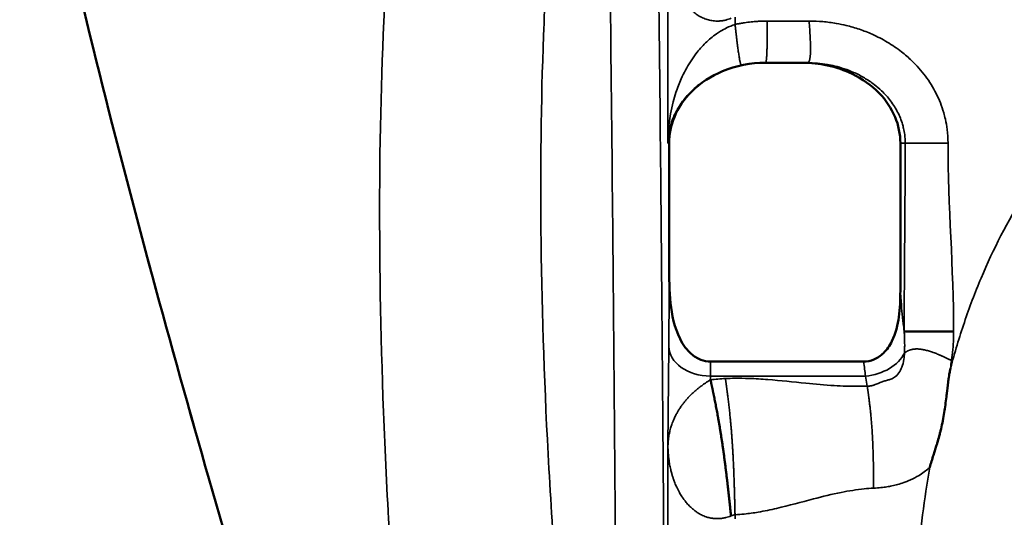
# Model space of a CAD drawing. Header units: millimetres. Extents: x -881 to 1078, y 520 to 1956.
# Tile 5 of 31: x -878 to -571, y 734 to 889. Entities that reach past the tile are written whole.
import ezdxf

# ---------------------------------------------------------------- set-up
doc = ezdxf.new("R2010")
doc.units = ezdxf.units.MM
doc.layers.add('Visible (ANSI)', color=7, linetype='Continuous', lineweight=50)
doc.layers.add('Visible Narrow (ANSI)', color=7, linetype='Continuous', lineweight=35)

msp = doc.modelspace()

# ---------------------------------------------------------------- linework, layer by layer
at = {"layer": 'Visible (ANSI)'}
for p, q in [((-645.96, 875.396), (-632.872, 875.396)), ((-632.873, 875.396), (-632.872, 875.396)), ((-675.883, 812.68), (-675.883, 850.396)), ((-603.864, 850.396), (-603.864, 804.387)), ((-587.266, 791.736), (-602.651, 791.736)), ((-615.288, 782.331), (-662.971, 782.331))]:
    msp.add_line(p, q, dxfattribs=at)
for points, degree, knots in [([(-765.404, 563.709), (-774.836, 595.68), (-784.502, 627.582), (-818.864, 743.129), (-843.178, 826.983), (-868.58, 935.613), (-873.752, 959.415), (-878.237, 983.344)], 3, [0, 0, 0, 0, 10.0000444, 10.0000444, 36.1646071, 36.1646071, 43.4682268, 43.4682268, 43.4682268, 43.4682268]), ([(-675.883, 850.396), (-675.883, 853.177), (-675.327, 855.907), (-673.052, 861.452), (-671.212, 864.117), (-666.18, 869.152), (-662.838, 871.293), (-655.014, 874.529), (-650.443, 875.396), (-645.882, 875.396)], 3, [-4.3551952, -4.3551952, -4.3551952, -4.3551952, -3.5143704, -3.5143704, -2.5445067, -2.5445067, -1.3683114, -1.3683114, 0, 0, 0, 0]), ([(-634.326, 875.396), (-631.73, 875.396), (-629.131, 875.124), (-623.924, 874.002), (-621.318, 873.123), (-615.73, 870.421), (-612.844, 868.405), (-608.359, 863.753), (-606.665, 861.265), (-604.434, 855.93), (-603.864, 853.19), (-603.864, 850.396)], 3, [-4.360593, -4.360593, -4.360593, -4.360593, -3.5863006, -3.5863006, -2.772028, -2.772028, -1.7336119, -1.7336119, -0.8383055, -0.8383055, 0, 0, 0, 0]), ([(-607.365, 568.08), (-605.908, 570.988), (-604.539, 573.923), (-601.931, 579.833), (-600.691, 582.808), (-598.302, 588.785), (-597.149, 591.786), (-594.916, 597.811), (-593.838, 600.835), (-588.636, 616.013), (-585.083, 628.343), (-580.633, 647.106), (-579.296, 653.406), (-577.503, 662.92), (-576.941, 666.102), (-575.885, 672.487), (-575.393, 675.686), (-573.082, 691.703), (-571.687, 704.59), (-569.348, 723.882), (-568.528, 730.306), (-566.648, 743.114), (-565.589, 749.499), (-563.065, 762.202), (-561.601, 768.521), (-558.963, 777.927), (-558.008, 781.057), (-555.946, 787.227), (-554.839, 790.273), (-551.268, 799.282), (-548.551, 805.117), (-542.352, 816.394), (-538.87, 821.836), (-533.994, 828.371), (-532.991, 829.667), (-530.94, 832.221), (-529.895, 833.478), (-526.697, 837.186), (-524.484, 839.576), (-519.906, 844.201), (-517.539, 846.436), (-513.88, 849.676), (-512.023, 851.268), (-509.809, 853.078), (-508.691, 853.971), (-508.129, 854.415), (-507.887, 854.605), (-507.726, 854.731), (-507.644, 854.795), (-507.565, 854.857)], 3, [0, 0, 0, 0, 0.00962264, 0.00962264, 0.01924529, 0.01924529, 0.02886793, 0.02886793, 0.03849057, 0.03849057, 0.07698114, 0.07698114, 0.09622643, 0.09622643, 0.10584907, 0.10584907, 0.11547171, 0.11547171, 0.15396229, 0.15396229, 0.17320757, 0.17320757, 0.19245286, 0.19245286, 0.21169814, 0.21169814, 0.22132079, 0.22132079, 0.23094343, 0.23094343, 0.25018871, 0.25018871, 0.269434, 0.269434, 0.27424532, 0.27424532, 0.27905664, 0.27905664, 0.28867929, 0.28867929, 0.29830193, 0.29830193, 0.30311325, 0.30551891, 0.30672174, 0.30732316, 0.30762386, 0.30762386, 0.30792457, 0.30792457, 0.30792457, 0.30792457]), ([(-662.971, 782.332), (-664.024, 782.332), (-665.056, 782.534), (-667.15, 783.348), (-668.16, 783.993), (-670.305, 785.877), (-671.489, 787.38), (-674.28, 792.885), (-675.051, 796.981), (-675.825, 804.252), (-675.883, 808.264), (-675.883, 812.68)], 3, [-4.2770196, -4.2770196, -4.2770196, -4.2770196, -3.8202725, -3.8202725, -3.3040304, -3.3040304, -2.5868043, -2.5868043, -1.3247611, -1.3247611, 0, 0, 0, 0]), ([(-603.864, 804.387), (-603.864, 801.699), (-603.963, 798.879), (-604.676, 793.843), (-605.287, 791.125), (-607.192, 787.291), (-608.063, 786.004), (-610.02, 784.111), (-611.001, 783.433), (-613.115, 782.55), (-614.188, 782.332), (-615.288, 782.332)], 3, [-2.8977935, -2.8977935, -2.8977935, -2.8977935, -1.9627002, -1.9627002, -1.1443576, -1.1443576, -0.6867856, -0.6867856, -0.3299782, -0.3299782, 0, 0, 0, 0]), ([(-594.721, 749.406), (-594.343, 750.675), (-593.941, 751.933), (-593.545, 753.189), (-593.404, 753.637), (-593.263, 754.085), (-593.122, 754.532), (-592.967, 755.026), (-592.813, 755.52), (-592.66, 756.016), (-592.562, 756.331), (-592.465, 756.648), (-592.37, 756.962), (-592.151, 757.685), (-591.943, 758.411), (-591.745, 759.142), (-591.641, 759.524), (-591.54, 759.908), (-591.442, 760.294), (-591.402, 760.455), (-591.361, 760.618), (-591.321, 760.778), (-591.123, 761.584), (-590.941, 762.389), (-590.773, 763.201), (-590.741, 763.358), (-590.709, 763.516), (-590.677, 763.673), (-590.645, 763.835), (-590.613, 763.998), (-590.582, 764.16), (-590.566, 764.241), (-590.55, 764.323), (-590.535, 764.404), (-590.52, 764.486), (-590.504, 764.569), (-590.489, 764.649), (-590.342, 765.446), (-590.208, 766.243), (-590.085, 767.045), (-589.838, 768.657), (-589.639, 770.292), (-589.445, 771.977), (-589.44, 772.016), (-589.436, 772.054), (-589.431, 772.093), (-589.426, 772.138), (-589.421, 772.184), (-589.416, 772.23), (-589.411, 772.272), (-589.406, 772.314), (-589.401, 772.357), (-589.399, 772.378), (-589.396, 772.399), (-589.394, 772.42), (-589.393, 772.431), (-589.392, 772.441), (-589.39, 772.452), (-589.389, 772.462), (-589.388, 772.475), (-589.387, 772.483), (-589.272, 773.482), (-589.148, 774.606), (-588.984, 775.865), (-588.981, 775.885), (-588.978, 775.905), (-588.976, 775.925), (-588.966, 775.995), (-588.957, 776.066), (-588.948, 776.137), (-588.941, 776.182), (-588.935, 776.228), (-588.929, 776.274), (-588.926, 776.297), (-588.923, 776.32), (-588.92, 776.343), (-588.918, 776.355), (-588.916, 776.366), (-588.915, 776.378), (-588.914, 776.386), (-588.912, 776.395), (-588.911, 776.404), (-588.91, 776.414), (-588.91, 776.416), (-588.909, 776.42), (-588.88, 776.633), (-588.811, 777.152), (-588.672, 777.987), (-588.662, 778.047), (-588.652, 778.109), (-588.641, 778.173), (-588.635, 778.205), (-588.63, 778.237), (-588.624, 778.27), (-588.621, 778.286), (-588.618, 778.303), (-588.616, 778.319), (-588.613, 778.336), (-588.61, 778.351), (-588.607, 778.369), (-588.555, 778.663), (-588.515, 778.876), (-588.489, 779.005), (-588.477, 779.07), (-588.468, 779.113), (-588.463, 779.137), (-588.463, 779.141), (-588.462, 779.144), (-588.461, 779.147), (-588.461, 779.148), (-588.459, 779.158), (-588.458, 779.166), (-588.452, 779.195), (-588.446, 779.224), (-588.44, 779.252), (-588.428, 779.309), (-588.417, 779.364), (-588.405, 779.417), (-588.372, 779.576), (-588.341, 779.718), (-588.313, 779.841), (-588.268, 780.046), (-588.231, 780.203), (-588.207, 780.313)], 3, [0, 0, 0, 0, 0.125, 0.125, 0.125, 0.169572, 0.169572, 0.169572, 0.21875, 0.21875, 0.21875, 0.25, 0.25, 0.25, 0.3218523, 0.3218523, 0.3218523, 0.359375, 0.359375, 0.359375, 0.375, 0.375, 0.375, 0.453523, 0.453523, 0.453523, 0.46875, 0.46875, 0.46875, 0.484375, 0.484375, 0.484375, 0.4921875, 0.4921875, 0.4921875, 0.5, 0.5, 0.5, 0.5778862, 0.5778862, 0.5778862, 0.734375, 0.734375, 0.734375, 0.7379478, 0.7379478, 0.7379478, 0.7421875, 0.7421875, 0.7421875, 0.7460938, 0.7460938, 0.7460938, 0.7480469, 0.7480469, 0.7480469, 0.7490234, 0.7490234, 0.7490234, 0.75, 0.75, 0.75, 0.859375, 0.859375, 0.859375, 0.8611215, 0.8611215, 0.8611215, 0.8671875, 0.8671875, 0.8671875, 0.8710938, 0.8710938, 0.8710938, 0.8730469, 0.8730469, 0.8730469, 0.8740234, 0.8740234, 0.8740234, 0.8747559, 0.8747559, 0.8747559, 0.8756142, 0.8756142, 0.8756142, 0.9296875, 0.9296875, 0.9296875, 0.9335938, 0.9335938, 0.9335938, 0.9355469, 0.9355469, 0.9355469, 0.9365234, 0.9365234, 0.9365234, 0.9375, 0.9375, 0.9375, 0.953125, 0.953125, 0.953125, 0.9609375, 0.9609375, 0.9609375, 0.9624023, 0.9624023, 0.9624023, 0.9628906, 0.9628906, 0.9628906, 0.9648438, 0.9648438, 0.9648438, 0.96875, 0.96875, 0.96875, 0.9805227, 0.9805227, 0.9805227, 1, 1, 1, 1]), ([(-656.614, 734.247), (-657.092, 738.755), (-657.57, 743.283), (-658.745, 753.505), (-660.105, 762.529), (-661.65, 770.346), (-662.331, 773.513), (-663.009, 776.674)], 5, [0, 0, 0, 0, 0, 0, 0.5, 0.5, 1, 1, 1, 1, 1, 1])]:
    msp.add_open_spline(points, degree=degree, knots=knots, dxfattribs=at)
at = {"layer": 'Visible Narrow (ANSI)'}
for p, q in [((-676.268, 911.03), (-676.268, 850.396)), ((-655.368, 887.35), (-655.368, 889.612)), ((-632.262, 888.396), (-645.328, 888.396)), ((-675.883, 850.396), (-676.268, 850.396)), ((-602.347, 850.396), (-603.864, 850.396)), ((-589.01, 850.396), (-602.347, 850.396)), ((-676.268, 756.03), (-675.998, 787.015)), ((-662.999, 777.822), (-663.009, 776.674)), ((-614.725, 777.822), (-662.999, 777.822)), ((-614.176, 774.71), (-614.725, 777.822)), ((-676.268, 756.03), (-676.268, 695.396)), ((-655.368, 733.396), (-655.368, 734.612))]:
    msp.add_line(p, q, dxfattribs=at)
for centre, major_axis, ratio, start_param, end_param in [((-662.999, 787.015), (-13, 0.113), 0.7070933, 0.0123413, 1.576967), ((-614.725, 787.015), (-12.803, -2.257), 0.7016738, 1.4476979, 2.6755851), ((-653.896, 690.386), (6.787, -86.504), 0.9721269, 3.1140376, 3.1692774), ((-654.269, 652.707), (0, 82.007), 0.268281, 0.0499529, 0.1067744)]:
    msp.add_ellipse(centre, major_axis=major_axis, ratio=ratio, start_param=start_param, end_param=end_param, dxfattribs=at)
for points, degree, knots in [([(-765.37, 563.719), (-767.935, 572.406), (-770.523, 581.086), (-775.711, 598.442), (-778.312, 607.117), (-786.112, 633.146), (-791.307, 650.5), (-806.766, 702.6), (-816.91, 737.381), (-831.579, 789.705), (-836.378, 807.172), (-845.728, 842.175), (-850.279, 859.709), (-859.038, 894.854), (-863.247, 912.467), (-869.193, 938.97), (-871.113, 947.819), (-874.799, 965.553), (-876.567, 974.437), (-878.236, 983.344)], 3, [0, 0, 0, 0, 0.02717229, 0.02717229, 0.05434457, 0.05434457, 0.10868915, 0.10868915, 0.21737829, 0.21737829, 0.27172286, 0.27172286, 0.32606744, 0.32606744, 0.38041201, 0.38041201, 0.4075843, 0.4075843, 0.43475658, 0.43475658, 0.43475658, 0.43475658]), ([(-677.269, 681.796), (-677.461, 711.016), (-677.666, 739.217), (-677.881, 766.279), (-678.096, 793.341), (-678.322, 819.265), (-678.558, 843.939), (-678.794, 868.613), (-679.04, 892.038), (-679.295, 914.114), (-679.55, 936.191), (-679.814, 956.918), (-680.086, 976.209)], 3, [3.78835799, 3.78835799, 3.78835799, 3.78835799, 3.88064295, 3.88064295, 3.88064295, 3.97292792, 3.97292792, 3.97292792, 4.06521288, 4.06521288, 4.06521288, 4.15749784, 4.15749784, 4.15749784, 4.15749784]), ([(-695.085, 963.459), (-694.813, 944.412), (-694.55, 923.946), (-694.04, 880.35), (-693.794, 857.22), (-693.322, 808.493), (-693.096, 782.897), (-692.665, 729.454), (-692.461, 701.609), (-692.268, 672.757)], 3, [2.12568747, 2.12568747, 2.12568747, 2.12568747, 2.21797243, 2.21797243, 2.31025739, 2.31025739, 2.40254235, 2.40254235, 2.49482732, 2.49482732, 2.49482732, 2.49482732]), ([(-758.541, 963.045), (-759.722, 953.845), (-760.764, 944.326), (-761.669, 934.492), (-762.121, 929.575), (-762.538, 924.579), (-762.922, 919.505), (-763.305, 914.431), (-763.653, 909.286), (-763.967, 904.075), (-765.22, 883.234), (-765.918, 861.325), (-766.071, 838.396), (-766.224, 815.468), (-765.832, 791.519), (-764.88, 766.582), (-764.404, 754.114), (-763.787, 741.398), (-763.025, 728.439), (-762.262, 715.48), (-761.354, 702.277), (-760.289, 688.834)], 3, [0, 0, 0, 0, 0.05162198, 0.05162198, 0.05162198, 0.07743296, 0.07743296, 0.07743296, 0.10324395, 0.10324395, 0.10324395, 0.2064879, 0.2064879, 0.2064879, 0.30973185, 0.30973185, 0.30973185, 0.36135383, 0.36135383, 0.36135383, 0.41297581, 0.41297581, 0.41297581, 0.41297581]), ([(-707.397, 672.757), (-708.704, 685.934), (-709.844, 698.866), (-711.818, 724.248), (-712.651, 736.698), (-714.721, 773.327), (-715.526, 796.79), (-716.07, 841.798), (-715.808, 863.345), (-714.836, 889.055), (-714.61, 894.137), (-714.092, 904.171), (-713.802, 909.117), (-712.838, 923.738), (-712.072, 933.198), (-711.184, 942.371)], 3, [0, 0, 0, 0, 0.04915572, 0.04915572, 0.09831145, 0.09831145, 0.19662289, 0.19662289, 0.29493434, 0.29493434, 0.3195122, 0.3195122, 0.34409006, 0.34409006, 0.39324578, 0.39324578, 0.39324578, 0.39324578]), ([(-676.268, 911.03), (-676.267, 910.87), (-676.262, 910.487), (-676.239, 909.733), (-676.187, 908.817), (-676.069, 907.483), (-675.875, 906.004), (-675.545, 904.235), (-675.196, 902.803), (-674.84, 901.591), (-674.514, 900.6), (-674.084, 899.445), (-673.484, 898.055), (-672.717, 896.557), (-671.807, 895.067), (-670.788, 893.675), (-669.674, 892.411), (-668.479, 891.298), (-667.19, 890.335), (-665.833, 889.551), (-664.418, 888.957), (-662.943, 888.56), (-661.574, 888.392), (-660.347, 888.394), (-659.291, 888.499), (-658.049, 888.744), (-657.154, 889.032), (-656.614, 889.247)], 3, [0, 0, 0, 0, 0.0125, 0.0291667, 0.0583333, 0.0833333, 0.1333333, 0.175, 0.225, 0.25, 0.275, 0.3083333, 0.35, 0.4, 0.45, 0.5, 0.55, 0.6, 0.65, 0.7, 0.75, 0.8, 0.85, 0.8833333, 0.9166667, 0.95, 1, 1, 1, 1]), ([(-655.368, 887.35), (-656.273, 887.046), (-657.814, 886.409), (-659.71, 885.365), (-661.342, 884.299), (-662.923, 883.092), (-664.575, 881.6), (-666.117, 879.978), (-667.721, 878.03), (-669.309, 875.759), (-670.827, 873.16), (-672.043, 870.669), (-673.018, 868.311), (-673.869, 865.911), (-674.72, 862.998), (-675.422, 859.788), (-675.874, 856.779), (-676.088, 854.619), (-676.199, 852.955), (-676.252, 851.679), (-676.266, 850.777), (-676.268, 850.396)], 3, [0, 0, 0, 0, 0.0666667, 0.1166667, 0.15, 0.2, 0.25, 0.3, 0.35, 0.4166667, 0.4833333, 0.55, 0.6, 0.65, 0.7166667, 0.8, 0.8666667, 0.9166667, 0.9416667, 0.975, 1, 1, 1, 1]), ([(-645.328, 888.396), (-645.553, 888.396), (-645.779, 888.394), (-646.004, 888.391), (-646.342, 888.387), (-646.679, 888.378), (-647.016, 888.367), (-647.466, 888.351), (-647.914, 888.33), (-648.363, 888.302), (-649.035, 888.26), (-649.706, 888.204), (-650.375, 888.134), (-651.044, 888.065), (-651.712, 887.981), (-652.379, 887.884), (-652.823, 887.819), (-653.267, 887.748), (-653.71, 887.67), (-654.042, 887.612), (-654.374, 887.55), (-654.705, 887.485), (-654.926, 887.442), (-655.147, 887.397), (-655.368, 887.35)], 3, [0, 0, 0, 0, 0.0666667, 0.0666667, 0.0666667, 0.1666667, 0.1666667, 0.1666667, 0.3, 0.3, 0.3, 0.5, 0.5, 0.5, 0.7, 0.7, 0.7, 0.8333333, 0.8333333, 0.8333333, 0.9333333, 0.9333333, 0.9333333, 1, 1, 1, 1]), ([(-653.332, 874.63), (-653.429, 874.614), (-653.527, 874.597), (-653.846, 875.477), (-654.296, 878.29), (-654.878, 883.039), (-655.123, 885.195), (-655.368, 887.35)], 5, [0, 0, 0, 0, 0, 0, 0.5, 0.5, 1, 1, 1, 1, 1, 1]), ([(-645.328, 888.396), (-645.328, 886.209), (-645.328, 884.023), (-645.373, 879.204), (-645.513, 876.328), (-645.747, 875.396), (-645.853, 875.396), (-645.96, 875.396)], 5, [0, 0, 0, 0, 0, 0, 0.5, 0.5, 1, 1, 1, 1, 1, 1]), ([(-632.262, 888.396), (-632.149, 886.715), (-632.035, 884.987), (-631.96, 883.31), (-631.872, 881.355), (-631.842, 879.545), (-631.903, 878.254), (-631.966, 876.904), (-632.131, 876.087), (-632.341, 875.711), (-632.504, 875.419), (-632.689, 875.396), (-632.872, 875.396)], 3, [0, 0, 0, 0, 0.2307935, 0.2307935, 0.2307935, 0.5, 0.5, 0.5, 0.7815841, 0.7815841, 0.7815841, 1, 1, 1, 1]), ([(-589.01, 850.396), (-589.01, 851.833), (-589.171, 854.318), (-589.722, 857.455), (-590.429, 860.203), (-591.36, 862.925), (-592.67, 865.842), (-594.226, 868.622), (-596.027, 871.271), (-598.063, 873.775), (-600.515, 876.329), (-603.73, 879.113), (-607.878, 881.94), (-612.271, 884.207), (-616.568, 885.889), (-620.347, 886.984), (-624.147, 887.773), (-627.998, 888.273), (-630.835, 888.396), (-632.262, 888.396)], 3, [0, 0, 0, 0, 0.0666667, 0.1166667, 0.15, 0.2, 0.25, 0.3, 0.35, 0.4, 0.45, 0.5166667, 0.6, 0.6833333, 0.75, 0.8166667, 0.8666667, 0.9333333, 1, 1, 1, 1]), ([(-525.557, 878.105), (-533.365, 871.944), (-540.627, 865.232), (-547.283, 857.911), (-548.947, 856.081), (-550.573, 854.213), (-552.16, 852.306), (-552.954, 851.352), (-553.738, 850.389), (-554.512, 849.416), (-555.287, 848.443), (-556.051, 847.461), (-556.801, 846.474), (-559.803, 842.525), (-562.607, 838.474), (-565.221, 834.327), (-570.449, 826.031), (-574.917, 817.347), (-578.714, 808.318), (-580.613, 803.804), (-582.344, 799.205), (-583.923, 794.527), (-584.712, 792.188), (-585.464, 789.827), (-586.179, 787.453), (-586.893, 785.079), (-587.568, 782.699), (-588.207, 780.313)], 3, [0, 0, 0, 0, 0.02965366, 0.02965366, 0.02965366, 0.03706707, 0.03706707, 0.03706707, 0.04077378, 0.04077378, 0.04077378, 0.04448049, 0.04448049, 0.04448049, 0.05930732, 0.05930732, 0.05930732, 0.08896098, 0.08896098, 0.08896098, 0.10378781, 0.10378781, 0.10378781, 0.11120122, 0.11120122, 0.11120122, 0.11861464, 0.11861464, 0.11861464, 0.11861464]), ([(-676.268, 850.396), (-676.265, 850.63), (-676.248, 851.186), (-676.192, 851.972), (-676.078, 852.998), (-675.86, 854.333), (-675.403, 856.202), (-674.693, 858.214), (-673.825, 860.063), (-672.949, 861.603), (-671.936, 863.134), (-670.658, 864.772), (-669.038, 866.508), (-667.318, 868.049), (-665.557, 869.391), (-663.845, 870.52), (-661.993, 871.57), (-660.202, 872.428), (-658.341, 873.192), (-656.165, 873.945), (-654.382, 874.409), (-653.332, 874.63)], 3, [0, 0, 0, 0, 0.025, 0.0583333, 0.0833333, 0.1333333, 0.2, 0.2833333, 0.35, 0.4, 0.45, 0.5166667, 0.5833333, 0.65, 0.7, 0.75, 0.8, 0.85, 0.8833333, 0.9333333, 1, 1, 1, 1]), ([(-653.332, 874.63), (-653.171, 874.664), (-652.767, 874.747), (-652.038, 874.882), (-650.982, 875.051), (-649.674, 875.214), (-648.359, 875.323), (-647.285, 875.375), (-646.54, 875.393), (-646.126, 875.396), (-645.96, 875.396)], 3, [0, 0, 0, 0, 0.0666667, 0.1666667, 0.3, 0.5, 0.7, 0.8333333, 0.9333333, 1, 1, 1, 1]), ([(-632.872, 875.396), (-631.812, 875.396), (-630.76, 875.351), (-629.716, 875.261), (-628.672, 875.172), (-627.635, 875.039), (-626.61, 874.862), (-625.84, 874.73), (-625.077, 874.573), (-624.317, 874.39), (-623.304, 874.147), (-622.298, 873.858), (-621.315, 873.528), (-620.332, 873.197), (-619.373, 872.826), (-618.441, 872.415), (-617.276, 871.902), (-616.153, 871.328), (-615.072, 870.69), (-613.99, 870.052), (-612.949, 869.35), (-611.974, 868.599), (-611.194, 867.998), (-610.455, 867.366), (-609.758, 866.704), (-609.236, 866.208), (-608.737, 865.694), (-608.26, 865.162), (-607.783, 864.629), (-607.33, 864.078), (-606.905, 863.515), (-606.48, 862.952), (-606.084, 862.378), (-605.717, 861.793), (-605.35, 861.208), (-605.013, 860.613), (-604.703, 860.008), (-604.394, 859.402), (-604.114, 858.785), (-603.862, 858.157), (-603.611, 857.529), (-603.389, 856.889), (-603.199, 856.248), (-603.073, 855.821), (-602.961, 855.393), (-602.863, 854.964), (-602.717, 854.321), (-602.601, 853.674), (-602.517, 853.023), (-602.404, 852.155), (-602.347, 851.281), (-602.347, 850.396)], 3, [0, 0, 0, 0, 0.0666667, 0.0666667, 0.0666667, 0.1333333, 0.1333333, 0.1333333, 0.1833333, 0.1833333, 0.1833333, 0.25, 0.25, 0.25, 0.3166667, 0.3166667, 0.3166667, 0.4, 0.4, 0.4, 0.4833333, 0.4833333, 0.4833333, 0.55, 0.55, 0.55, 0.6, 0.6, 0.6, 0.65, 0.65, 0.65, 0.7, 0.7, 0.7, 0.75, 0.75, 0.75, 0.8, 0.8, 0.8, 0.85, 0.85, 0.85, 0.8833333, 0.8833333, 0.8833333, 0.9333333, 0.9333333, 0.9333333, 1, 1, 1, 1]), ([(-675.998, 787.015), (-675.979, 789.19), (-675.962, 791.579), (-675.947, 794.137), (-675.932, 796.695), (-675.919, 799.421), (-675.909, 802.263), (-675.899, 805.105), (-675.891, 808.063), (-675.886, 811.08), (-675.885, 811.611), (-675.884, 812.145), (-675.883, 812.68)], 3, [2.35619449, 2.35619449, 2.35619449, 2.35619449, 2.55254403, 2.55254403, 2.55254403, 2.74889357, 2.74889357, 2.74889357, 2.94524311, 2.94524311, 2.94524311, 2.97985701, 2.97985701, 2.97985701, 2.97985701]), ([(-603.864, 804.387), (-603.818, 803.672), (-603.77, 802.964), (-603.719, 802.263), (-603.51, 799.402), (-603.252, 796.67), (-602.953, 794.137), (-602.856, 793.315), (-602.755, 792.515), (-602.651, 791.736)], 3, [0.3440792, 0.3440792, 0.3440792, 0.3440792, 0.39214086, 0.39214086, 0.39214086, 0.58823512, 0.58823512, 0.58823512, 0.65183619, 0.65183619, 0.65183619, 0.65183619]), ([(-602.651, 791.736), (-602.642, 791.575), (-602.624, 791.255), (-602.601, 790.779), (-602.573, 790.151), (-602.542, 789.3), (-602.517, 788.165), (-602.514, 787.06), (-602.531, 786.124), (-602.552, 785.485), (-602.569, 785.135), (-602.576, 784.995)], 3, [0, 0, 0, 0, 0.0666667, 0.1333333, 0.2, 0.3333333, 0.5, 0.7, 0.8333333, 0.9333333, 1, 1, 1, 1]), ([(-587.944, 782.665), (-587.911, 782.866), (-587.832, 783.37), (-587.705, 784.278), (-587.551, 785.588), (-587.419, 787.1), (-587.331, 788.612), (-587.292, 789.721), (-587.275, 790.527), (-587.267, 791.132), (-587.266, 791.535), (-587.266, 791.736)], 3, [0, 0, 0, 0, 0.0666667, 0.1666667, 0.3, 0.5, 0.6666667, 0.8, 0.8666667, 0.9333333, 1, 1, 1, 1]), ([(-587.944, 782.665), (-589.76, 783.553), (-591.577, 784.441), (-595.52, 786.076), (-599.058, 786.812), (-601.553, 785.857), (-602.072, 785.341), (-602.576, 784.995)], 5, [0, 0, 0, 0, 0, 0, 0.5, 0.5, 1, 1, 1, 1, 1, 1]), ([(-602.576, 784.995), (-602.605, 784.311), (-602.76, 782.685), (-603.325, 780.512), (-604.372, 778.554), (-605.594, 777.415), (-606.828, 776.823), (-607.917, 776.515), (-608.997, 776.247), (-610.004, 775.898), (-610.916, 775.492), (-611.573, 775.201), (-612.06, 775.014), (-612.434, 774.889), (-612.836, 774.786), (-613.225, 774.719), (-613.637, 774.683), (-613.975, 774.689), (-614.176, 774.71)], 3, [0, 0, 0, 0, 0.0666667, 0.1666667, 0.2666667, 0.4, 0.5, 0.6, 0.7, 0.8, 0.8666667, 0.9083333, 0.925, 0.9458333, 0.9625, 0.975, 0.9875, 1, 1, 1, 1]), ([(-663.009, 776.674), (-663.368, 776.451), (-663.965, 776.071), (-664.794, 775.514), (-665.441, 775.058), (-666.085, 774.583), (-666.722, 774.09), (-667.454, 773.491), (-668.274, 772.776), (-669.117, 771.977), (-669.878, 771.191), (-670.516, 770.481), (-671.124, 769.756), (-671.747, 768.954), (-672.334, 768.127), (-672.847, 767.338), (-673.326, 766.541), (-673.836, 765.607), (-674.325, 764.593), (-674.734, 763.622), (-675.028, 762.832), (-675.252, 762.163), (-675.457, 761.489), (-675.672, 760.68), (-675.867, 759.801), (-676.022, 758.918), (-676.125, 758.167), (-676.198, 757.448), (-676.239, 756.861), (-676.26, 756.378), (-676.267, 756.133), (-676.268, 756.03)], 3, [0, 0, 0, 0, 0.05, 0.0833333, 0.1166667, 0.1416667, 0.175, 0.2083333, 0.25, 0.3, 0.3416667, 0.375, 0.4083333, 0.45, 0.4916667, 0.525, 0.5583333, 0.6, 0.65, 0.6916667, 0.725, 0.75, 0.775, 0.8083333, 0.85, 0.8833333, 0.9166667, 0.9416667, 0.9708333, 0.9875, 1, 1, 1, 1]), ([(-614.176, 774.71), (-615.149, 774.667), (-616.123, 774.643), (-617.098, 774.636), (-619.537, 774.619), (-621.985, 774.706), (-624.44, 774.857), (-627.386, 775.038), (-630.341, 775.312), (-633.3, 775.607), (-637.244, 776), (-641.194, 776.432), (-645.134, 776.735), (-647.104, 776.887), (-649.071, 777.007), (-651.033, 777.075), (-652.505, 777.125), (-653.974, 777.146), (-655.439, 777.128), (-656.416, 777.116), (-657.391, 777.087), (-658.364, 777.038)], 3, [0, 0, 0, 0, 0.0666667, 0.0666667, 0.0666667, 0.2333333, 0.2333333, 0.2333333, 0.4333333, 0.4333333, 0.4333333, 0.7, 0.7, 0.7, 0.8333333, 0.8333333, 0.8333333, 0.9333333, 0.9333333, 0.9333333, 1, 1, 1, 1]), ([(-655.368, 734.612), (-655.471, 739.167), (-655.574, 743.723), (-655.903, 753.891), (-656.536, 762.857), (-657.473, 770.623), (-657.919, 773.831), (-658.364, 777.038)], 5, [0, 0, 0, 0, 0, 0, 0.5, 0.5, 1, 1, 1, 1, 1, 1]), ([(-612.188, 742.89), (-612.208, 746.308), (-612.228, 749.727), (-612.36, 757.351), (-612.78, 764.077), (-613.489, 769.902), (-613.832, 772.306), (-614.176, 774.71)], 5, [0, 0, 0, 0, 0, 0, 0.5, 0.5, 1, 1, 1, 1, 1, 1]), ([(-676.268, 756.03), (-676.267, 755.87), (-676.262, 755.487), (-676.239, 754.733), (-676.187, 753.817), (-676.088, 752.697), (-675.946, 751.532), (-675.727, 750.17), (-675.448, 748.824), (-675.137, 747.601), (-674.84, 746.591), (-674.514, 745.6), (-674.084, 744.445), (-673.483, 743.055), (-672.763, 741.646), (-672.01, 740.396), (-671.302, 739.369), (-670.541, 738.391), (-669.671, 737.419), (-668.745, 736.543), (-667.839, 735.812), (-666.888, 735.157), (-665.754, 734.518), (-664.496, 733.99), (-663.271, 733.645), (-662.177, 733.459), (-661.223, 733.39), (-660.259, 733.403), (-659.291, 733.499), (-658.049, 733.744), (-657.154, 734.032), (-656.614, 734.247)], 3, [0, 0, 0, 0, 0.0125, 0.0291667, 0.0583333, 0.0833333, 0.1166667, 0.15, 0.1916667, 0.225, 0.25, 0.275, 0.3083333, 0.35, 0.4, 0.4416667, 0.475, 0.5083333, 0.55, 0.5916667, 0.625, 0.6583333, 0.7, 0.75, 0.7916667, 0.825, 0.8583333, 0.8833333, 0.9166667, 0.95, 1, 1, 1, 1]), ([(-594.721, 749.406), (-596.334, 739.558), (-597.608, 729.655), (-598.798, 719.739), (-599.987, 709.822), (-601.089, 699.892), (-602.395, 689.994), (-603.049, 685.046), (-603.754, 680.106), (-604.553, 675.181), (-605.352, 670.257), (-606.239, 665.356), (-607.216, 660.484), (-609.171, 650.743), (-611.491, 641.113), (-614.198, 631.59)], 3, [0.15033436, 0.15033436, 0.15033436, 0.15033436, 0.18042256, 0.18042256, 0.18042256, 0.21051076, 0.21051076, 0.21051076, 0.22555486, 0.22555486, 0.22555486, 0.24059896, 0.24059896, 0.24059896, 0.27067776, 0.27067776, 0.27067776, 0.27067776]), ([(-612.188, 742.89), (-611.318, 742.929), (-610.582, 742.99), (-609.911, 743.061), (-609.241, 743.133), (-608.638, 743.216), (-608.078, 743.306), (-607.518, 743.396), (-607.002, 743.493), (-606.517, 743.595), (-605.871, 743.731), (-605.279, 743.877), (-604.725, 744.028), (-604.033, 744.218), (-603.401, 744.418), (-602.812, 744.624), (-602.341, 744.79), (-601.897, 744.96), (-601.476, 745.133), (-600.424, 745.568), (-599.51, 746.025), (-598.685, 746.496), (-597.366, 747.251), (-596.274, 748.044), (-595.33, 748.86), (-595.12, 749.042), (-594.918, 749.224), (-594.721, 749.406)], 3, [0, 0, 0, 0, 0.05819273, 0.05819273, 0.05819273, 0.11638546, 0.11638546, 0.11638546, 0.1745782, 0.1745782, 0.1745782, 0.25216851, 0.25216851, 0.25216851, 0.34915639, 0.34915639, 0.34915639, 0.4267467, 0.4267467, 0.4267467, 0.62072248, 0.62072248, 0.62072248, 0.93108372, 0.93108372, 0.93108372, 0.99989487, 0.99989487, 0.99989487, 0.99989487]), ([(-655.368, 734.612), (-654.402, 734.661), (-651.992, 734.851), (-647.667, 735.461), (-640.479, 736.955), (-631.879, 739.335), (-622.783, 741.59), (-616.533, 742.599), (-613.155, 742.847), (-612.188, 742.89)], 3, [0, 0, 0, 0, 0.0666667, 0.1666667, 0.3, 0.5666667, 0.7666667, 0.9333333, 1, 1, 1, 1])]:
    msp.add_open_spline(points, degree=degree, knots=knots, dxfattribs=at)
for points in [[(-602.347, 850.396), (-602.347, 830.843), (-602.651, 811.29), (-602.651, 791.736)], [(-587.266, 791.736), (-587.266, 811.29), (-589.01, 830.843), (-589.01, 850.396)], [(-662.971, 782.332), (-662.979, 780.761), (-662.989, 779.255), (-662.999, 777.822)], [(-614.725, 777.822), (-614.921, 779.242), (-615.109, 780.748), (-615.288, 782.332)], [(-588.207, 780.313), (-588.155, 781.106), (-588.073, 781.889), (-587.944, 782.665)]]:
    msp.add_open_spline(points, degree=3, dxfattribs=at)

doc.saveas('drawing.dxf')
